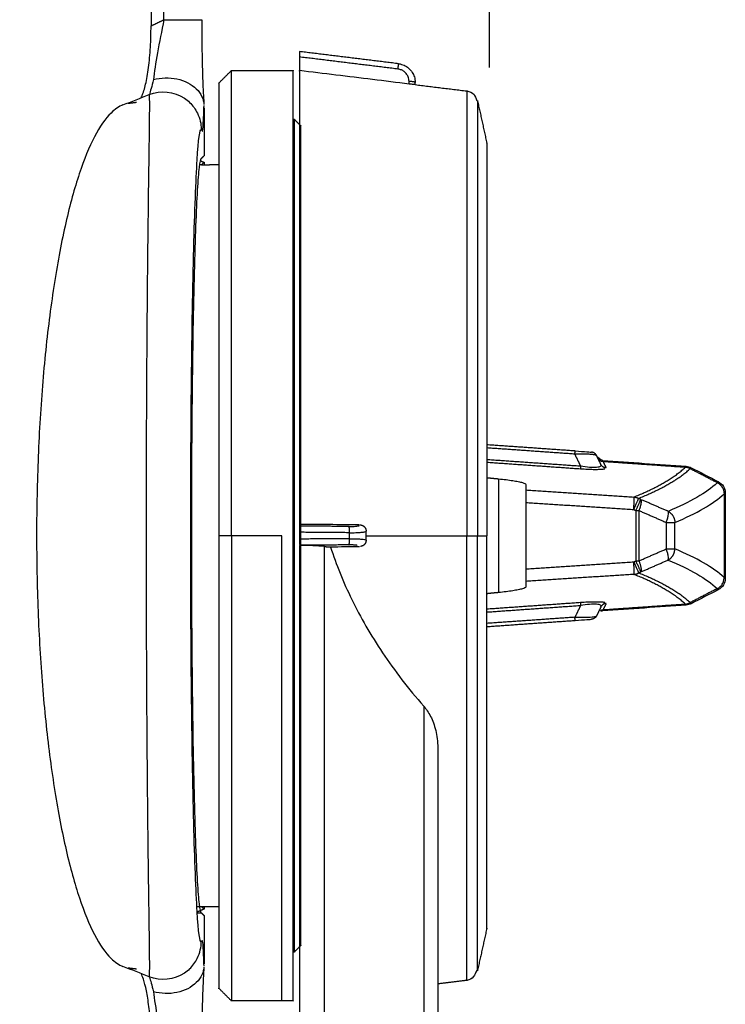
# Model space of a CAD drawing. Header units: millimetres. Extents: x 4946 to 6276, y -4769 to -3439.
# Tile 194 of 195: x 6064 to 6120, y -3663 to -3585. Entities that reach past the tile are written whole.
import ezdxf

# ---------------------------------------------------------------- set-up
doc = ezdxf.new("R2010")
doc.units = ezdxf.units.MM
doc.layers.add('ROXX_NEOmini_FIXTURE', color=7, linetype='Continuous', true_color=0x000000)
doc.dimstyles.get("Standard").update_dxf_attribs({"dimscale": 10, "dimtxt": 2.5, "dimasz": 3, "dimexe": 1, "dimexo": 0.5, "dimgap": 0.8, "dimtad": 1, "dimtoh": 1, "dimdec": 1, "dimzin": 1, "dimdsep": 46, "dimtxsty": 'Standard', "dimblk": 'OPEN90', "dimcen": 2.5, "dimadec": 1, "dimazin": 1, "dimtfac": 1, "dimtdec": 4, "dimtix": 1, "dimtofl": 0, "dimtmove": 1, "dimatfit": 3, "dimldrblk": 'OPEN90', "dimfxl": 1, "dimtolj": 1, "dimtzin": 1, "dimarcsym": 0})

# ---------------------------------------------------------------- blocks, each defined once
blk = doc.blocks.new('*D12')
at = {"layer": 'Defpoints', "color": 0}
for p in [(6100.942, -3512.809), (5770.942, -3594.55), (6100.942, -3594.55)]:
    blk.add_point(p, dxfattribs=at)
at = {"layer": 'ROXX_NEOmini_FIXTURE', "color": 0, "lineweight": -2}
for p, q in [((5770.942, -3588.549), (5770.942, -3509.809)), ((6100.942, -3588.549), (6100.942, -3509.809)), ((5776.943, -3512.809), (6094.941, -3512.809))]:
    blk.add_line(p, q, dxfattribs=at)
at = {"layer": 'ROXX_NEOmini_FIXTURE', "color": 0}
for points in [[(5776.943, -3511.809), (5776.943, -3513.809), (5770.942, -3512.809)], [(6094.941, -3513.809), (6094.941, -3511.809), (6100.942, -3512.809)]]:
    blk.add_solid(points, dxfattribs=at)
at = {"layer": 'ROXX_NEOmini_FIXTURE', "color": 0, "insert": (5935.942, -3505.908), "char_height": 9.0015, "attachment_point": 5}
blk.add_mtext('\\A1;330.0', dxfattribs=at)

msp = doc.modelspace()

# ---------------------------------------------------------------- linework, layer by layer
at = {"layer": 'ROXX_NEOmini_FIXTURE', "color": 18, "lineweight": -3, "true_color": 0x000000}
for points, degree in [([(6075.068, -3584.742), (6075.068, -3573.66), (6075.068, -3562.577)], 2), ([(6074.038, -3572.277), (6074.038, -3578.759), (6074.038, -3585.241)], 2), ([(6075.068, -3584.742), (6074.688, -3586.534), (6074.363, -3588.354), (6074.229, -3589.51)], 3), ([(6093.673, -3588.668), (6089.756, -3588.187), (6085.838, -3587.706)], 2), ([(6080.438, -3588.777), (6082.438, -3588.777), (6084.438, -3588.777)], 2), ([(6094.552, -3589.857), (6093.583, -3589.739), (6091.647, -3589.501), (6088.743, -3589.145), (6086.807, -3588.908), (6085.838, -3588.789)], 3), ([(6074.229, -3589.51), (6074.095, -3590.051), (6073.985, -3590.461), (6073.911, -3590.689)], 3), ([(6094.552, -3589.857), (6094.552, -3589.759), (6094.552, -3589.66)], 2), ([(6095.002, -3589.907), (6094.977, -3589.905), (6094.904, -3589.897), (6094.749, -3589.881), (6094.618, -3589.866), (6094.552, -3589.857)], 3), ([(6071.803, -3591.519), (6072.502, -3591.249), (6073.201, -3590.975), (6073.889, -3590.699)], 3), ([(6072.874, -3591.333), (6072.552, -3591.372), (6072.231, -3591.411)], 2), ([(6085.938, -3593.177), (6085.688, -3592.927), (6085.438, -3592.677)], 2), ([(6078.029, -3658.065), (6077.919, -3658.17), (6077.698, -3656.457), (6077.42, -3649.183), (6077.235, -3638.413), (6077.171, -3625.778), (6077.235, -3613.143), (6077.42, -3602.372), (6077.698, -3595.097), (6077.919, -3593.385), (6078.029, -3593.49)], 3), ([(6078.029, -3593.49), (6078.055, -3593.515), (6078.081, -3593.548), (6078.108, -3593.592)], 3), ([(6078.106, -3593.487), (6078.107, -3593.522), (6078.108, -3593.558), (6078.108, -3593.592)], 3), ([(6078.108, -3593.592), (6078.111, -3593.599), (6078.115, -3593.601), (6078.119, -3593.599)], 3), ([(6078.058, -3596.277), (6077.986, -3596.277), (6077.915, -3596.277)], 2), ([(6078.251, -3596.084), (6078.155, -3596.18), (6078.058, -3596.277)], 2), ([(6107.737, -3619.29), (6104.249, -3619.046), (6100.76, -3618.802)], 2), ([(6100.748, -3619.709), (6104.473, -3619.971), (6108.197, -3620.233)], 2), ([(6109.465, -3619.411), (6109.457, -3619.395), (6109.399, -3619.366), (6109.238, -3619.334), (6108.962, -3619.306), (6108.593, -3619.29), (6108.203, -3619.284), (6107.896, -3619.287), (6107.737, -3619.29)], 3), ([(6108.197, -3620.233), (6107.967, -3619.761), (6107.737, -3619.29)], 2), ([(6109.929, -3619.793), (6109.929, -3619.793), (6109.946, -3619.825), (6109.978, -3619.891)], 3), ([(6109.978, -3619.891), (6110.101, -3620.142), (6110.224, -3620.393)], 2), ([(6116.512, -3620.345), (6113.245, -3620.118), (6109.978, -3619.891)], 2), ([(6108.179, -3620.48), (6104.471, -3620.219), (6100.763, -3619.958)], 2), ([(6110.113, -3620.478), (6110.085, -3620.485), (6110.019, -3620.497), (6109.898, -3620.511), (6109.754, -3620.521), (6109.59, -3620.527), (6109.408, -3620.529), (6109.204, -3620.528), (6108.979, -3620.522), (6108.731, -3620.512), (6108.465, -3620.498), (6108.276, -3620.486), (6108.179, -3620.48)], 3), ([(6108.197, -3620.233), (6108.438, -3620.27), (6108.923, -3620.329), (6109.516, -3620.335), (6109.816, -3620.254), (6109.833, -3620.165), (6109.809, -3620.116)], 3), ([(6116.896, -3620.45), (6116.935, -3620.414), (6116.961, -3620.389), (6116.974, -3620.377)], 3), ([(6100.735, -3621.162), (6101.199, -3621.208), (6101.663, -3621.254)], 2), ([(6101.663, -3621.254), (6101.874, -3621.275), (6102.272, -3621.319), (6102.809, -3621.394), (6103.252, -3621.472), (6103.585, -3621.551), (6103.791, -3621.628), (6103.838, -3621.674), (6103.838, -3621.696)], 3), ([(6101.663, -3621.254), (6101.663, -3625.777), (6101.663, -3630.3)], 2), ([(6119.144, -3621.498), (6119.129, -3621.51), (6119.101, -3621.533), (6119.058, -3621.568)], 3), ([(6103.838, -3621.696), (6103.838, -3621.919), (6103.838, -3622.143)], 2), ([(6103.838, -3622.143), (6108.136, -3622.422), (6112.434, -3622.702)], 2), ([(6103.838, -3622.153), (6103.838, -3622.184), (6103.838, -3622.215)], 2), ([(6103.838, -3622.215), (6103.838, -3622.252), (6103.838, -3622.354), (6103.838, -3622.573), (6103.838, -3622.843), (6103.838, -3623.035), (6103.838, -3623.137)], 3), ([(6119.052, -3621.573), (6118.192, -3622.365), (6116.888, -3623.123), (6115.144, -3623.841)], 3), ([(6119.058, -3621.568), (6119.139, -3621.61), (6119.289, -3621.716), (6119.464, -3621.928), (6119.575, -3622.18), (6119.601, -3622.361), (6119.602, -3622.452)], 3), ([(6112.967, -3622.891), (6112.884, -3622.851), (6112.801, -3622.811)], 2), ([(6115.144, -3623.841), (6114.084, -3623.379), (6113.024, -3622.916)], 2), ([(6115.685, -3624.725), (6117.431, -3624.006), (6118.737, -3623.25), (6119.597, -3622.457)], 3), ([(6119.597, -3622.457), (6119.597, -3625.777), (6119.597, -3629.098)], 2), ([(6119.695, -3622.378), (6119.695, -3622.378), (6119.664, -3622.403), (6119.602, -3622.452)], 3), ([(6103.838, -3623.137), (6108.128, -3623.415), (6112.417, -3623.694)], 2), ([(6103.838, -3623.137), (6103.838, -3625.777), (6103.838, -3628.418)], 2), ([(6112.417, -3623.694), (6112.499, -3623.734), (6112.582, -3623.775)], 2), ([(6112.582, -3623.775), (6112.582, -3625.777), (6112.582, -3627.78)], 2), ([(6112.826, -3623.775), (6112.826, -3625.777), (6112.826, -3627.78)], 2), ([(6112.826, -3623.775), (6113.914, -3624.25), (6115.002, -3624.725)], 2), ([(6115.002, -3624.725), (6115.041, -3624.627), (6115.109, -3624.431), (6115.171, -3624.164), (6115.185, -3623.956), (6115.163, -3623.869), (6115.144, -3623.841)], 3), ([(6085.838, -3624.851), (6087.418, -3624.864), (6088.998, -3624.877), (6090.578, -3624.89)], 3), ([(6085.838, -3624.851), (6085.838, -3624.932), (6085.838, -3625.013)], 2), ([(6089.773, -3625.045), (6087.806, -3625.029), (6085.838, -3625.013)], 2), ([(6085.838, -3625.013), (6085.838, -3625.035), (6085.838, -3625.163), (6085.838, -3625.363), (6085.838, -3625.507)], 3), ([(6115.002, -3624.725), (6115.002, -3625.777), (6115.002, -3626.83)], 2), ([(6115.685, -3626.83), (6115.685, -3625.777), (6115.685, -3624.725)], 2), ([(6080.438, -3625.777), (6079.938, -3625.777), (6079.438, -3625.777)], 2), ([(6084.438, -3625.777), (6082.438, -3625.777), (6080.438, -3625.777)], 2), ([(6089.821, -3625.54), (6087.83, -3625.523), (6085.838, -3625.507)], 2), ([(6085.838, -3625.507), (6085.838, -3625.777), (6085.838, -3626.047)], 2), ([(6089.821, -3626.015), (6087.83, -3626.031), (6085.838, -3626.047)], 2), ([(6085.838, -3626.047), (6085.838, -3626.108), (6085.838, -3626.221), (6085.838, -3626.379), (6085.838, -3626.455), (6085.838, -3626.484)], 3), ([(6089.821, -3625.54), (6089.992, -3625.541), (6090.333, -3625.537), (6090.784, -3625.51), (6091.071, -3625.468), (6091.138, -3625.433), (6091.138, -3625.415)], 3), ([(6089.821, -3626.015), (6089.821, -3625.777), (6089.821, -3625.54)], 2), ([(6089.821, -3626.015), (6089.981, -3626.014), (6090.283, -3626.018), (6090.608, -3626.033), (6090.937, -3626.065), (6091.036, -3626.085), (6091.074, -3626.098)], 3), ([(6091.138, -3626.14), (6091.138, -3625.777), (6091.138, -3625.415)], 2), ([(6091.138, -3625.777), (6095.138, -3625.777), (6099.137, -3625.777)], 2), ([(6099.991, -3625.777), (6100.363, -3625.777), (6100.735, -3625.777)], 2), ([(6089.773, -3626.509), (6087.806, -3626.527), (6085.838, -3626.544)], 2), ([(6087.842, -3626.639), (6087.256, -3626.582), (6086.588, -3626.556), (6085.838, -3626.56)], 3), ([(6085.838, -3626.56), (6085.838, -3704.094), (6085.838, -3781.627)], 2), ([(6087.842, -3781.627), (6087.842, -3704.133), (6087.842, -3626.639)], 2), ([(6087.842, -3626.639), (6088.078, -3626.66), (6088.313, -3626.682)], 2), ([(6090.611, -3626.665), (6089.845, -3626.672), (6089.079, -3626.676), (6088.313, -3626.682)], 3), ([(6088.313, -3626.682), (6088.758, -3628.06), (6089.875, -3630.848), (6092.317, -3635.099), (6094.493, -3637.94), (6095.73, -3639.343)], 3), ([(6112.826, -3627.78), (6113.914, -3627.305), (6115.002, -3626.83)], 2), ([(6115.143, -3627.714), (6115.162, -3627.685), (6115.185, -3627.599), (6115.171, -3627.39), (6115.109, -3627.124), (6115.041, -3626.928), (6115.002, -3626.83)], 3), ([(6119.597, -3629.098), (6118.737, -3628.305), (6117.431, -3627.548), (6115.685, -3626.83)], 3), ([(6112.967, -3628.664), (6114.055, -3628.189), (6115.143, -3627.714)], 2), ([(6115.143, -3627.714), (6116.887, -3628.432), (6118.192, -3629.189), (6119.052, -3629.982)], 3), ([(6103.838, -3628.418), (6108.128, -3628.139), (6112.417, -3627.86)], 2), ([(6103.838, -3628.418), (6103.838, -3628.519), (6103.838, -3628.712), (6103.838, -3628.981), (6103.838, -3629.2), (6103.838, -3629.303), (6103.838, -3629.34)], 3), ([(6112.417, -3627.86), (6112.499, -3627.82), (6112.582, -3627.78)], 2), ([(6112.434, -3628.853), (6108.136, -3629.132), (6103.838, -3629.412)], 2), ([(6112.802, -3628.744), (6112.884, -3628.704), (6112.967, -3628.664)], 2), ([(6119.058, -3629.987), (6119.139, -3629.945), (6119.289, -3629.839), (6119.464, -3629.626), (6119.575, -3629.375), (6119.601, -3629.193), (6119.602, -3629.102)], 3), ([(6103.838, -3629.859), (6103.838, -3629.881), (6103.791, -3629.927), (6103.585, -3630.003), (6103.252, -3630.082), (6102.809, -3630.161), (6102.272, -3630.235), (6101.874, -3630.28), (6101.663, -3630.3)], 3), ([(6103.838, -3629.348), (6103.838, -3629.38), (6103.838, -3629.412)], 2), ([(6103.838, -3629.412), (6103.838, -3629.636), (6103.838, -3629.859)], 2), ([(6119.056, -3629.985), (6117.975, -3630.544), (6116.894, -3631.102)], 2), ([(6119.058, -3629.987), (6119.101, -3630.021), (6119.129, -3630.045), (6119.144, -3630.056)], 3), ([(6101.663, -3630.3), (6101.205, -3630.346), (6100.748, -3630.391)], 2), ([(6100.763, -3631.596), (6104.471, -3631.336), (6108.179, -3631.075)], 2), ([(6100.777, -3631.844), (6104.487, -3631.583), (6108.197, -3631.322)], 2), ([(6108.197, -3631.322), (6107.967, -3631.793), (6107.737, -3632.265)], 2), ([(6108.179, -3631.075), (6108.277, -3631.068), (6108.466, -3631.056), (6108.733, -3631.042), (6108.98, -3631.033), (6109.206, -3631.027), (6109.409, -3631.026), (6109.591, -3631.028), (6109.755, -3631.034), (6109.898, -3631.044), (6110.02, -3631.057), (6110.085, -3631.07), (6110.113, -3631.076)], 3), ([(6109.809, -3631.438), (6109.833, -3631.389), (6109.816, -3631.3), (6109.516, -3631.219), (6108.923, -3631.226), (6108.438, -3631.285), (6108.197, -3631.322)], 3), ([(6109.978, -3631.664), (6109.946, -3631.729), (6109.929, -3631.762), (6109.929, -3631.762)], 3), ([(6110.224, -3631.161), (6110.101, -3631.413), (6109.978, -3631.664)], 2), ([(6109.978, -3631.664), (6113.245, -3631.437), (6116.512, -3631.209)], 2), ([(6116.974, -3631.178), (6116.961, -3631.165), (6116.935, -3631.141), (6116.896, -3631.104)], 3), ([(6107.737, -3632.265), (6104.236, -3632.509), (6100.735, -3632.754)], 2), ([(6107.737, -3632.265), (6107.904, -3632.268), (6108.222, -3632.271), (6108.612, -3632.265), (6108.981, -3632.247), (6109.244, -3632.219), (6109.353, -3632.197), (6109.393, -3632.185)], 3), ([(6095.73, -3639.343), (6095.822, -3639.448), (6096.006, -3639.686), (6096.269, -3640.131), (6096.498, -3640.655), (6096.683, -3641.254), (6096.807, -3641.916), (6096.838, -3642.394), (6096.838, -3642.641)], 3), ([(6095.73, -3639.343), (6095.73, -3710.485), (6095.73, -3781.627)], 2), ([(6096.838, -3642.641), (6096.838, -3712.134), (6096.838, -3781.627)], 2), ([(6077.684, -3655.277), (6077.871, -3655.277), (6078.058, -3655.277)], 2), ([(6078.058, -3655.277), (6078.155, -3655.374), (6078.251, -3655.471)], 2), ([(6078.108, -3657.962), (6078.081, -3658.007), (6078.055, -3658.04), (6078.029, -3658.065)], 3), ([(6078.106, -3658.068), (6078.107, -3658.032), (6078.108, -3657.997), (6078.108, -3657.962)], 3), ([(6078.25, -3659.986), (6078.235, -3659.49), (6078.204, -3658.679), (6078.161, -3658.075), (6078.126, -3657.947), (6078.108, -3657.962)], 3), ([(6073.89, -3660.857), (6073.201, -3660.581), (6072.502, -3660.306), (6071.802, -3660.036)], 3), ([(6072.231, -3660.144), (6072.552, -3660.183), (6072.874, -3660.221)], 2), ([(6073.917, -3660.885), (6073.991, -3661.116), (6074.099, -3661.518), (6074.229, -3662.045)], 3), ([(6074.229, -3662.045), (6074.363, -3663.2), (6074.689, -3665.021), (6075.068, -3666.813)], 3)]:
    msp.add_open_spline(points, degree=degree, dxfattribs=at)
for points, knots in [([(6073.256, -3590.94), (6073.279, -3590.895), (6073.352, -3590.737), (6073.472, -3590.405), (6073.61, -3589.888), (6073.734, -3589.269), (6073.842, -3588.557), (6073.929, -3587.776), (6073.992, -3586.943), (6074.03, -3586.088), (6074.038, -3585.524), (6074.038, -3585.241)], [-6.96083, -6.96083, -6.96083, -6.96083, -6.578723, -5.756383, -4.934042, -4.111702, -3.289362, -2.467021, -1.644681, -0.82234, 0, 0, 0, 0]), ([(6074.229, -3589.51), (6074.521, -3589.428), (6075.164, -3589.328), (6076.114, -3589.415), (6076.982, -3589.719), (6077.677, -3590.215), (6078.114, -3590.823), (6078.23, -3591.276), (6078.246, -3591.484)], [-5.767136, -5.767136, -5.767136, -5.767136, -4.805946, -3.844757, -2.883568, -1.922379, -0.961189, -0.115022, -0.115022, -0.115022, -0.115022]), ([(6094.552, -3589.66), (6094.552, -3589.594), (6094.539, -3589.469), (6094.488, -3589.297), (6094.417, -3589.152), (6094.335, -3589.034), (6094.247, -3588.938), (6094.154, -3588.859), (6094.055, -3588.793), (6093.944, -3588.737), (6093.816, -3588.692), (6093.723, -3588.674), (6093.673, -3588.668)], [0, 0, 0, 0, 0.199725, 0.380209, 0.542039, 0.685913, 0.814715, 0.934727, 1.052521, 1.1747, 1.307976, 1.459358, 1.459358, 1.459358, 1.459358]), ([(6073.889, -3660.859), (6073.905, -3660.869), (6073.931, -3660.718), (6073.934, -3659.368), (6073.9, -3656.823), (6073.85, -3653.435), (6073.795, -3649.015), (6073.744, -3643.872), (6073.704, -3638.127), (6073.679, -3632.032), (6073.669, -3625.748), (6073.679, -3619.443), (6073.705, -3613.234), (6073.746, -3607.426), (6073.799, -3602.225), (6073.85, -3598.17), (6073.896, -3594.98), (6073.933, -3592.216), (6073.934, -3590.894), (6073.906, -3590.69), (6073.888, -3590.698)], [-109.405513, -109.405513, -109.405513, -109.405513, -104.66258, -98.505957, -92.349335, -86.192713, -80.03609, -73.879468, -67.722846, -61.566223, -55.409601, -49.252979, -43.096356, -36.939734, -30.783112, -24.626489, -18.469867, -12.313245, -6.156622, -1.272798, -1.272798, -1.272798, -1.272798]), ([(6073.888, -3590.698), (6074.807, -3590.329), (6075.855, -3590.434), (6076.687, -3590.988), (6076.838, -3591.088), (6076.977, -3591.2), (6077.103, -3591.321)], [0.59613, 0.59613, 0.59613, 0.59613, 3.817532, 3.817532, 3.817532, 4.389658, 4.389658, 4.389658, 4.389658]), ([(6071.803, -3591.518), (6071.484, -3591.641), (6070.715, -3592.169), (6069.524, -3593.874), (6068.306, -3596.853), (6067.234, -3600.744), (6066.323, -3605.542), (6065.628, -3610.947), (6065.16, -3616.765), (6064.925, -3622.924), (6064.935, -3629.123), (6065.187, -3635.219), (6065.664, -3640.936), (6066.358, -3646.225), (6067.26, -3650.913), (6068.318, -3654.735), (6069.524, -3657.678), (6070.71, -3659.38), (6071.481, -3659.912), (6071.802, -3660.036)], [1.951586, 1.951586, 1.951586, 1.951586, 6.344317, 12.688634, 19.032952, 25.377269, 31.721586, 38.065903, 44.41022, 50.754537, 57.098855, 63.443172, 69.787489, 76.131806, 82.476123, 88.82044, 95.164758, 101.509075, 105.910209, 105.910209, 105.910209, 105.910209]), ([(6077.102, -3591.323), (6077.362, -3591.574), (6077.875, -3592.284), (6078.023, -3593.048), (6078.029, -3593.449)], [-2.555623, -2.555623, -2.555623, -2.555623, -1.518268, -0.050232, -0.050232, -0.050232, -0.050232]), ([(6078.146, -3593.511), (6078.15, -3593.486), (6078.17, -3593.333), (6078.207, -3592.816), (6078.236, -3592.043), (6078.25, -3591.569)], [1.50153, 1.50153, 1.50153, 1.50153, 1.997559, 3.995118, 5.992678, 5.992678, 5.992678, 5.992678]), ([(6089.773, -3625.045), (6089.87, -3625.046), (6090.057, -3625.043), (6090.301, -3625.027), (6090.492, -3625.001), (6090.575, -3624.977), (6090.604, -3624.965)], [0, 0, 0, 0, 0.295323, 0.581819, 0.862442, 1.152405, 1.152405, 1.152405, 1.152405]), ([(6090.43, -3626.546), (6090.403, -3626.542), (6090.347, -3626.535), (6090.254, -3626.525), (6090.155, -3626.518), (6090.044, -3626.513), (6089.916, -3626.509), (6089.823, -3626.509), (6089.773, -3626.509)], [0.6859125, 0.6859125, 0.6859125, 0.6859125, 0.8147146, 0.9347266, 1.0525205, 1.1747, 1.3079761, 1.4593576, 1.4593576, 1.4593576, 1.4593576]), ([(6077.102, -3660.232), (6077.358, -3659.985), (6077.882, -3659.266), (6078.029, -3658.481), (6078.029, -3658.065)], [-2.536512, -2.536512, -2.536512, -2.536512, -1.518252, 0, 0, 0, 0]), ([(6074.038, -3666.313), (6074.038, -3665.762), (6074.008, -3664.704), (6073.876, -3663.175), (6073.674, -3661.914), (6073.472, -3661.114), (6073.312, -3660.728), (6073.249, -3660.605)], [-9.092548, -9.092548, -9.092548, -9.092548, -7.577123, -6.061698, -4.546274, -3.030849, -2.049349, -2.049349, -2.049349, -2.049349]), ([(6077.103, -3660.234), (6076.977, -3660.354), (6076.838, -3660.466), (6076.687, -3660.567), (6075.856, -3661.12), (6074.808, -3661.226), (6073.89, -3660.857)], [1.695433, 1.695433, 1.695433, 1.695433, 2.267737, 2.267737, 2.267737, 5.487481, 5.487481, 5.487481, 5.487481]), ([(6078.246, -3660.071), (6078.23, -3660.279), (6078.114, -3660.731), (6077.677, -3661.34), (6076.982, -3661.835), (6076.114, -3662.14), (6075.164, -3662.226), (6074.521, -3662.127), (6074.229, -3662.045)], [-5.652278, -5.652278, -5.652278, -5.652278, -4.805896, -3.844717, -2.883538, -1.922359, -0.961179, 0, 0, 0, 0])]:
    msp.add_open_spline(points, degree=3, knots=knots, dxfattribs=at)
for points, weights in [([(6074.038, -3585.241), (6074.553, -3584.992), (6075.068, -3584.742)], [1, 0.999999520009, 1]), ([(6075.068, -3584.742), (6078.068, -3584.742), (6078.068, -3584.742)], [1, 0.707107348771, 1]), ([(6093.673, -3588.668), (6093.725, -3588.246), (6093.721, -3588.245)], [1, 0.758234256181, 1]), ([(6080.438, -3625.777), (6080.438, -3588.777), (6080.438, -3588.777)], [1, 0.707106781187, 1]), ([(6085.338, -3625.777), (6085.338, -3588.777), (6085.338, -3588.777)], [1, 0.707106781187, 1]), ([(6095.038, -3589.734), (6095.038, -3589.662), (6094.552, -3589.66)], [1, 0.71629720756, 1]), ([(6099.137, -3590.41), (6099.137, -3590.41), (6099.137, -3625.777)], [1, 0.707106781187, 1]), ([(6099.991, -3591.187), (6099.991, -3591.187), (6099.991, -3625.777)], [1, 0.707106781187, 1]), ([(6100.735, -3594.55), (6100.735, -3594.55), (6100.735, -3625.777)], [1, 0.707106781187, 1]), ([(6107.737, -3619.29), (6107.755, -3619.041), (6107.755, -3619.041)], [1, 0.866025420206, 1]), ([(6109.978, -3619.891), (6109.696, -3619.872), (6109.568, -3619.621)], [1, 0.867722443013, 0.995433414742]), ([(6108.197, -3620.233), (6108.181, -3620.454), (6108.179, -3620.48)], [1, 0.88980152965, 1]), ([(6110.224, -3620.393), (6109.935, -3620.375), (6109.809, -3620.116)], [1, 0.865398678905, 1]), ([(6112.434, -3622.702), (6115.185, -3621.584), (6116.512, -3620.345)], [1, 0.998555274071, 1]), ([(6112.801, -3622.811), (6115.56, -3621.693), (6116.889, -3620.452)], [1, 0.998548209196, 1]), ([(6112.417, -3623.694), (6112.475, -3622.794), (6112.434, -3622.702)], [1, 0.742553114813, 1]), ([(6112.417, -3623.694), (6112.776, -3622.952), (6112.801, -3622.811)], [1, 0.771272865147, 1]), ([(6112.434, -3622.702), (6112.628, -3622.719), (6112.801, -3622.811)], [1, 0.980887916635, 1]), ([(6112.582, -3623.775), (6112.896, -3623.126), (6112.959, -3622.921)], [1, 0.794232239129, 0.958657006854]), ([(6112.992, -3622.953), (6113.051, -3623.21), (6112.826, -3623.775)], [0.950746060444, 0.831658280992, 1]), ([(6112.582, -3623.775), (6112.707, -3623.775), (6112.826, -3623.775)], [1, 0.992275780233, 1]), ([(6115.198, -3623.872), (6115.676, -3624.163), (6115.685, -3624.725)], [0.983581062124, 0.863733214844, 1]), ([(6089.821, -3625.54), (6089.825, -3625.11), (6089.773, -3625.045)], [1, 0.758234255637, 1]), ([(6090.652, -3624.92), (6091.138, -3624.933), (6091.138, -3625.415)], [1, 0.716297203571, 1]), ([(6115.002, -3624.725), (6115.566, -3624.725), (6115.685, -3624.725)], [1, 0.860967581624, 1]), ([(6079.438, -3625.777), (6079.438, -3661.777), (6079.438, -3661.777)], [1, 0.707106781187, 1]), ([(6080.438, -3625.777), (6080.438, -3662.777), (6080.438, -3662.777)], [1, 0.707106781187, 1]), ([(6084.438, -3662.777), (6084.438, -3662.777), (6084.438, -3625.777)], [1, 0.707106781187, 1]), ([(6089.773, -3626.509), (6089.825, -3626.445), (6089.821, -3626.015)], [1, 0.758234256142, 1]), ([(6091.138, -3626.14), (6091.138, -3626.596), (6090.679, -3626.633)], [1, 0.727159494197, 0.979107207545]), ([(6099.137, -3625.777), (6099.838, -3625.777), (6099.991, -3625.777)], [1, 0.816478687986, 1]), ([(6099.137, -3626.665), (6099.137, -3626.221), (6099.137, -3625.777)], [1, 0.999921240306, 1]), ([(6099.991, -3626.646), (6099.991, -3626.211), (6099.991, -3625.777)], [1, 0.999921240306, 1]), ([(6100.735, -3626.312), (6100.735, -3626.045), (6100.735, -3625.777)], [1, 0.999963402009, 1]), ([(6099.137, -3661.145), (6099.137, -3661.145), (6099.137, -3626.665)], [1, 0.715925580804, 1]), ([(6099.991, -3660.368), (6099.991, -3660.368), (6099.991, -3626.646)], [1, 0.715925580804, 1]), ([(6100.735, -3657.004), (6100.735, -3657.004), (6100.735, -3626.312)], [1, 0.713130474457, 1]), ([(6115.002, -3626.83), (6115.566, -3626.83), (6115.685, -3626.83)], [1, 0.860960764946, 1]), ([(6115.143, -3627.714), (6115.675, -3627.434), (6115.685, -3626.83)], [1, 0.854949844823, 1]), ([(6112.434, -3628.853), (6112.475, -3628.76), (6112.417, -3627.86)], [1, 0.742555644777, 1]), ([(6112.417, -3627.86), (6112.776, -3628.603), (6112.802, -3628.744)], [1, 0.771296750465, 1]), ([(6112.967, -3628.664), (6112.941, -3628.523), (6112.582, -3627.78)], [1, 0.771247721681, 1]), ([(6112.582, -3627.78), (6112.707, -3627.78), (6112.826, -3627.78)], [1, 0.992277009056, 1]), ([(6112.826, -3627.78), (6113.099, -3628.466), (6112.967, -3628.664)], [1, 0.802808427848, 1]), ([(6112.434, -3628.853), (6112.628, -3628.835), (6112.802, -3628.744)], [1, 0.980847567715, 1]), ([(6116.512, -3631.209), (6115.185, -3629.971), (6112.434, -3628.853)], [1, 0.998555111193, 1]), ([(6116.892, -3631.101), (6115.56, -3629.862), (6112.802, -3628.744)], [1, 0.998556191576, 1]), ([(6108.179, -3631.075), (6108.181, -3631.101), (6108.197, -3631.322)], [1, 0.88980152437, 1]), ([(6109.784, -3631.717), (6109.876, -3631.671), (6109.978, -3631.664)], [0.935940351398, 0.947467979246, 1]), ([(6110.224, -3631.161), (6109.978, -3631.177), (6109.842, -3631.381)], [1, 0.882869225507, 0.969594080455]), ([(6107.755, -3632.514), (6107.755, -3632.514), (6107.737, -3632.265)], [1, 0.866025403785, 1])]:
    msp.add_rational_spline(points, weights, degree=2, dxfattribs=at)
at = {"layer": 'ROXX_NEOmini_FIXTURE', "color": 18, "true_color": 0x000000}
for points, knots in [([(6078.068, -3584.742), (6078.068, -3585.368), (6078.071, -3585.995), (6078.079, -3586.609), (6078.086, -3587.187), (6078.096, -3587.753), (6078.109, -3588.296), (6078.121, -3588.815), (6078.137, -3589.314), (6078.155, -3589.778), (6078.173, -3590.229), (6078.193, -3590.649), (6078.216, -3591.021), (6078.225, -3591.185), (6078.236, -3591.34), (6078.246, -3591.484)], [0.35729, 0.35729, 0.35729, 0.35729, 2.239799, 2.239799, 2.239799, 4.010635, 4.010635, 4.010635, 5.704598, 5.704598, 5.704598, 7.349717, 7.349717, 7.349717, 8.071704, 8.071704, 8.071704, 8.071704]), ([(6078.068, -3584.742), (6078.068, -3585.368), (6078.071, -3585.995), (6078.079, -3586.609), (6078.086, -3587.187), (6078.096, -3587.753), (6078.109, -3588.296), (6078.121, -3588.815), (6078.137, -3589.314), (6078.155, -3589.778), (6078.173, -3590.229), (6078.193, -3590.649), (6078.216, -3591.021), (6078.225, -3591.185), (6078.236, -3591.34), (6078.246, -3591.484)], [0.35729, 0.35729, 0.35729, 0.35729, 2.239799, 2.239799, 2.239799, 4.010635, 4.010635, 4.010635, 5.704598, 5.704598, 5.704598, 7.349717, 7.349717, 7.349717, 8.071704, 8.071704, 8.071704, 8.071704]), ([(6099.137, -3590.41), (6099.357, -3590.437), (6099.563, -3590.537), (6099.764, -3590.737), (6099.875, -3591.009), (6099.948, -3591.203)], [0.186768, 0.186768, 0.186768, 0.186768, 1.207975, 1.207975, 1.477347, 1.477347, 1.477347, 1.477347]), ([(6099.137, -3590.41), (6099.357, -3590.437), (6099.563, -3590.537), (6099.764, -3590.737), (6099.875, -3591.009), (6099.948, -3591.203)], [0.186768, 0.186768, 0.186768, 0.186768, 1.207975, 1.207975, 1.477347, 1.477347, 1.477347, 1.477347]), ([(6119.155, -3621.49), (6119.317, -3621.574), (6119.454, -3621.701), (6119.55, -3621.858), (6119.646, -3622.015), (6119.696, -3622.196), (6119.696, -3622.378)], [0.100157, 0.100157, 0.100157, 0.100157, 0.657049, 0.657049, 0.657049, 1.214091, 1.214091, 1.214091, 1.214091]), ([(6119.155, -3621.49), (6119.317, -3621.574), (6119.454, -3621.701), (6119.55, -3621.858), (6119.646, -3622.015), (6119.696, -3622.196), (6119.696, -3622.378)], [0.100157, 0.100157, 0.100157, 0.100157, 0.657049, 0.657049, 0.657049, 1.214091, 1.214091, 1.214091, 1.214091]), ([(6078.246, -3660.071), (6078.226, -3660.352), (6078.206, -3660.674), (6078.189, -3661.024), (6078.165, -3661.493), (6078.145, -3662.016), (6078.128, -3662.57), (6078.109, -3663.183), (6078.095, -3663.836), (6078.085, -3664.509), (6078.073, -3665.26), (6078.068, -3666.037), (6078.068, -3666.813)], [0.420909, 0.420909, 0.420909, 0.420909, 1.830665, 1.830665, 1.830665, 3.720663, 3.720663, 3.720663, 5.807071, 5.807071, 5.807071, 8.140833, 8.140833, 8.140833, 8.140833]), ([(6078.246, -3660.071), (6078.226, -3660.352), (6078.206, -3660.674), (6078.189, -3661.024), (6078.165, -3661.493), (6078.145, -3662.016), (6078.128, -3662.57), (6078.109, -3663.183), (6078.095, -3663.836), (6078.085, -3664.509), (6078.073, -3665.26), (6078.068, -3666.037), (6078.068, -3666.813)], [0.420909, 0.420909, 0.420909, 0.420909, 1.830665, 1.830665, 1.830665, 3.720663, 3.720663, 3.720663, 5.807071, 5.807071, 5.807071, 8.140833, 8.140833, 8.140833, 8.140833]), ([(6099.934, -3660.343), (6099.859, -3660.519), (6099.763, -3660.727), (6099.557, -3661.014), (6099.356, -3661.117), (6099.137, -3661.144)], [0.191703, 0.191703, 0.191703, 0.191703, 0.654244, 0.654244, 1.421986, 1.421986, 1.421986, 1.421986]), ([(6099.934, -3660.343), (6099.859, -3660.519), (6099.763, -3660.727), (6099.557, -3661.014), (6099.356, -3661.117), (6099.137, -3661.144)], [0.191703, 0.191703, 0.191703, 0.191703, 0.654244, 0.654244, 1.421986, 1.421986, 1.421986, 1.421986])]:
    msp.add_open_spline(points, degree=3, knots=knots, dxfattribs=at)
for points, degree in [([(6093.721, -3588.245), (6089.78, -3587.761), (6085.838, -3587.277)], 2), ([(6093.721, -3588.245), (6089.78, -3587.761), (6085.838, -3587.277)], 2), ([(6085.838, -3587.277), (6085.838, -3587.277), (6085.838, -3587.379), (6085.838, -3587.563), (6085.838, -3587.706)], 3), ([(6085.838, -3587.277), (6085.838, -3587.277), (6085.838, -3587.379), (6085.838, -3587.563), (6085.838, -3587.706)], 3), ([(6085.838, -3587.706), (6085.838, -3588.247), (6085.838, -3588.789)], 2), ([(6085.838, -3587.706), (6085.838, -3588.247), (6085.838, -3588.789)], 2), ([(6093.721, -3588.245), (6093.881, -3588.265), (6094.183, -3588.36), (6094.508, -3588.56), (6094.837, -3588.939), (6094.985, -3589.28), (6095.038, -3589.58), (6095.038, -3589.734)], 3), ([(6093.721, -3588.245), (6093.881, -3588.265), (6094.183, -3588.36), (6094.508, -3588.56), (6094.837, -3588.939), (6094.985, -3589.28), (6095.038, -3589.58), (6095.038, -3589.734)], 3), ([(6079.438, -3589.777), (6079.938, -3589.277), (6080.438, -3588.777)], 2), ([(6079.438, -3589.777), (6079.938, -3589.277), (6080.438, -3588.777)], 2), ([(6084.438, -3588.777), (6084.888, -3588.777), (6085.338, -3588.777)], 2), ([(6084.438, -3588.777), (6084.888, -3588.777), (6085.338, -3588.777)], 2), ([(6095.038, -3589.909), (6095.038, -3589.821), (6095.038, -3589.734)], 2), ([(6095.038, -3589.909), (6095.038, -3589.821), (6095.038, -3589.734)], 2), ([(6095.038, -3589.907), (6097.088, -3590.159), (6099.137, -3590.41)], 2), ([(6095.038, -3589.907), (6097.088, -3590.159), (6099.137, -3590.41)], 2), ([(6078.251, -3591.74), (6078.251, -3593.657), (6078.251, -3595.573)], 2), ([(6078.251, -3591.74), (6078.251, -3593.657), (6078.251, -3595.573)], 2), ([(6099.991, -3591.187), (6100.363, -3592.869), (6100.735, -3594.55)], 2), ([(6099.991, -3591.187), (6100.363, -3592.869), (6100.735, -3594.55)], 2), ([(6085.438, -3592.677), (6085.397, -3592.677), (6085.356, -3592.677)], 2), ([(6085.438, -3592.677), (6085.397, -3592.677), (6085.356, -3592.677)], 2), ([(6078.037, -3595.787), (6078.144, -3595.68), (6078.251, -3595.573)], 2), ([(6078.037, -3595.787), (6078.144, -3595.68), (6078.251, -3595.573)], 2), ([(6078.037, -3655.767), (6077.986, -3655.716), (6077.887, -3655.246), (6077.741, -3653.442), (6077.608, -3650.602), (6077.493, -3646.885), (6077.396, -3642.319), (6077.325, -3637.149), (6077.282, -3631.561), (6077.267, -3625.771), (6077.282, -3619.99), (6077.325, -3614.423), (6077.396, -3609.277), (6077.491, -3604.72), (6077.606, -3600.992), (6077.74, -3598.134), (6077.886, -3596.314), (6077.986, -3595.839), (6078.037, -3595.787)], 3), ([(6078.037, -3655.767), (6077.986, -3655.716), (6077.887, -3655.246), (6077.741, -3653.442), (6077.608, -3650.602), (6077.493, -3646.885), (6077.396, -3642.319), (6077.325, -3637.149), (6077.282, -3631.561), (6077.267, -3625.771), (6077.282, -3619.99), (6077.325, -3614.423), (6077.396, -3609.277), (6077.491, -3604.72), (6077.606, -3600.992), (6077.74, -3598.134), (6077.886, -3596.314), (6077.986, -3595.839), (6078.037, -3595.787)], 3), ([(6077.971, -3595.96), (6078.111, -3596.022), (6078.251, -3596.084)], 2), ([(6077.971, -3595.96), (6078.111, -3596.022), (6078.251, -3596.084)], 2), ([(6078.058, -3596.277), (6078.374, -3596.277), (6078.691, -3596.277)], 2), ([(6078.058, -3596.277), (6078.374, -3596.277), (6078.691, -3596.277)], 2), ([(6078.251, -3596.084), (6078.251, -3596.18), (6078.251, -3596.277)], 2), ([(6078.251, -3596.084), (6078.251, -3596.18), (6078.251, -3596.277)], 2), ([(6079.438, -3596.277), (6079.065, -3596.277), (6078.691, -3596.277)], 2), ([(6079.438, -3596.277), (6079.065, -3596.277), (6078.691, -3596.277)], 2), ([(6107.755, -3619.041), (6104.25, -3618.796), (6100.745, -3618.55)], 2), ([(6107.755, -3619.041), (6104.25, -3618.796), (6100.745, -3618.55)], 2), ([(6107.755, -3619.041), (6108.101, -3619.065), (6108.801, -3619.114), (6109.05, -3619.131), (6109.05, -3619.131)], 3), ([(6107.755, -3619.041), (6108.101, -3619.065), (6108.801, -3619.114), (6109.05, -3619.131), (6109.05, -3619.131)], 3), ([(6109.809, -3620.116), (6109.637, -3619.764), (6109.465, -3619.411)], 2), ([(6109.809, -3620.116), (6109.637, -3619.764), (6109.465, -3619.411)], 2), ([(6109.515, -3619.513), (6109.515, -3619.513), (6109.769, -3619.713), (6109.936, -3619.774)], 3), ([(6109.515, -3619.513), (6109.515, -3619.513), (6109.769, -3619.713), (6109.936, -3619.774)], 3), ([(6109.929, -3619.792), (6112.151, -3619.948), (6114.373, -3620.103), (6116.594, -3620.259)], 3), ([(6109.929, -3619.792), (6112.151, -3619.948), (6114.373, -3620.103), (6116.594, -3620.259)], 3), ([(6116.894, -3620.452), (6116.777, -3620.391), (6116.645, -3620.354), (6116.514, -3620.343)], 3), ([(6116.894, -3620.452), (6116.777, -3620.391), (6116.645, -3620.354), (6116.514, -3620.343)], 3), ([(6116.594, -3620.259), (6116.73, -3620.268), (6116.863, -3620.305), (6116.984, -3620.368)], 3), ([(6116.594, -3620.259), (6116.73, -3620.268), (6116.863, -3620.305), (6116.984, -3620.368)], 3), ([(6119.058, -3621.568), (6117.977, -3621.009), (6116.896, -3620.45)], 2), ([(6119.058, -3621.568), (6117.977, -3621.009), (6116.896, -3620.45)], 2), ([(6116.983, -3620.368), (6117.707, -3620.742), (6118.431, -3621.116), (6119.155, -3621.49)], 3), ([(6116.983, -3620.368), (6117.707, -3620.742), (6118.431, -3621.116), (6119.155, -3621.49)], 3), ([(6119.696, -3622.378), (6119.696, -3625.777), (6119.696, -3629.176)], 2), ([(6119.696, -3622.378), (6119.696, -3625.777), (6119.696, -3629.176)], 2), ([(6119.696, -3629.176), (6119.696, -3629.55), (6119.487, -3629.894), (6119.155, -3630.065)], 3), ([(6119.696, -3629.176), (6119.696, -3629.55), (6119.487, -3629.894), (6119.155, -3630.065)], 3), ([(6119.155, -3630.065), (6118.431, -3630.439), (6117.707, -3630.813), (6116.983, -3631.187)], 3), ([(6119.155, -3630.065), (6118.431, -3630.439), (6117.707, -3630.813), (6116.983, -3631.187)], 3), ([(6109.809, -3631.438), (6109.637, -3631.791), (6109.465, -3632.144)], 2), ([(6109.809, -3631.438), (6109.637, -3631.791), (6109.465, -3632.144)], 2), ([(6116.594, -3631.296), (6114.373, -3631.451), (6112.151, -3631.607), (6109.929, -3631.762)], 3), ([(6116.594, -3631.296), (6114.373, -3631.451), (6112.151, -3631.607), (6109.929, -3631.762)], 3), ([(6116.515, -3631.213), (6116.647, -3631.203), (6116.779, -3631.165), (6116.896, -3631.104)], 3), ([(6116.515, -3631.213), (6116.647, -3631.203), (6116.779, -3631.165), (6116.896, -3631.104)], 3), ([(6116.984, -3631.187), (6116.863, -3631.249), (6116.73, -3631.287), (6116.594, -3631.296)], 3), ([(6116.984, -3631.187), (6116.863, -3631.249), (6116.73, -3631.287), (6116.594, -3631.296)], 3), ([(6107.755, -3632.514), (6108.101, -3632.49), (6108.802, -3632.441), (6109.05, -3632.423), (6109.05, -3632.423)], 3), ([(6107.755, -3632.514), (6108.101, -3632.49), (6108.802, -3632.441), (6109.05, -3632.423), (6109.05, -3632.423)], 3), ([(6109.929, -3631.762), (6109.888, -3631.765), (6109.846, -3631.773), (6109.807, -3631.786)], 3), ([(6109.929, -3631.762), (6109.888, -3631.765), (6109.846, -3631.773), (6109.807, -3631.786)], 3), ([(6100.78, -3633.002), (6104.268, -3632.758), (6107.755, -3632.514)], 2), ([(6100.78, -3633.002), (6104.268, -3632.758), (6107.755, -3632.514)], 2), ([(6077.72, -3655.767), (6077.878, -3655.767), (6078.037, -3655.767)], 2), ([(6077.72, -3655.767), (6077.878, -3655.767), (6078.037, -3655.767)], 2), ([(6078.251, -3655.471), (6077.996, -3655.584), (6077.74, -3655.696)], 2), ([(6078.251, -3655.471), (6077.996, -3655.584), (6077.74, -3655.696)], 2), ([(6078.037, -3655.767), (6078.144, -3655.874), (6078.251, -3655.981)], 2), ([(6078.037, -3655.767), (6078.144, -3655.874), (6078.251, -3655.981)], 2), ([(6078.058, -3655.277), (6078.748, -3655.277), (6079.438, -3655.277)], 2), ([(6078.058, -3655.277), (6078.748, -3655.277), (6079.438, -3655.277)], 2), ([(6078.251, -3655.277), (6078.251, -3655.374), (6078.251, -3655.471)], 2), ([(6078.251, -3655.277), (6078.251, -3655.374), (6078.251, -3655.471)], 2), ([(6078.251, -3655.981), (6078.251, -3657.898), (6078.251, -3659.814)], 2), ([(6078.251, -3655.981), (6078.251, -3657.898), (6078.251, -3659.814)], 2), ([(6100.735, -3657.004), (6100.369, -3658.661), (6100.002, -3660.317)], 2), ([(6100.735, -3657.004), (6100.369, -3658.661), (6100.002, -3660.317)], 2), ([(6085.359, -3658.877), (6085.399, -3658.877), (6085.438, -3658.877)], 2), ([(6085.359, -3658.877), (6085.399, -3658.877), (6085.438, -3658.877)], 2), ([(6085.438, -3658.877), (6085.688, -3658.627), (6085.938, -3658.377)], 2), ([(6085.438, -3658.877), (6085.688, -3658.627), (6085.938, -3658.377)], 2), ([(6099.137, -3661.145), (6097.988, -3661.286), (6096.838, -3661.427)], 2), ([(6099.137, -3661.145), (6097.988, -3661.286), (6096.838, -3661.427)], 2), ([(6080.438, -3662.777), (6079.938, -3662.277), (6079.438, -3661.777)], 2), ([(6080.438, -3662.777), (6079.938, -3662.277), (6079.438, -3661.777)], 2), ([(6084.438, -3662.777), (6082.438, -3662.777), (6080.438, -3662.777)], 2), ([(6084.438, -3662.777), (6082.438, -3662.777), (6080.438, -3662.777)], 2), ([(6085.338, -3662.777), (6084.888, -3662.777), (6084.438, -3662.777)], 2), ([(6085.338, -3662.777), (6084.888, -3662.777), (6084.438, -3662.777)], 2)]:
    msp.add_open_spline(points, degree=degree, dxfattribs=at)
for points, weights in [([(6085.838, -3588.789), (6085.838, -3589.67), (6085.838, -3624.851)], [1, 0.724580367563, 1]), ([(6085.838, -3588.789), (6085.838, -3589.67), (6085.838, -3624.851)], [1, 0.724580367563, 1]), ([(6079.438, -3589.777), (6079.438, -3589.777), (6079.438, -3625.777)], [1, 0.707106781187, 1]), ([(6079.438, -3589.777), (6079.438, -3589.777), (6079.438, -3625.777)], [1, 0.707106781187, 1]), ([(6109.465, -3619.411), (6109.338, -3619.151), (6109.05, -3619.131)], [1, 0.866025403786, 1]), ([(6109.465, -3619.411), (6109.338, -3619.151), (6109.05, -3619.131)], [1, 0.866025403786, 1]), ([(6085.338, -3662.777), (6085.338, -3662.777), (6085.338, -3625.777)], [1, 0.707106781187, 1]), ([(6085.338, -3662.777), (6085.338, -3662.777), (6085.338, -3625.777)], [1, 0.707106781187, 1]), ([(6109.465, -3632.144), (6109.338, -3632.403), (6109.05, -3632.423)], [1, 0.866025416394, 1]), ([(6109.465, -3632.144), (6109.338, -3632.403), (6109.05, -3632.423)], [1, 0.866025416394, 1])]:
    msp.add_rational_spline(points, weights, degree=2, dxfattribs=at)
at = {"layer": 'ROXX_NEOmini_FIXTURE', "color": 18, "lineweight": -3, "true_color": 0x000000}
for points, weights, knots in [([(6085.438, -3658.877), (6085.438, -3658.877), (6085.438, -3625.777), (6085.438, -3592.677), (6085.438, -3592.677)], [1, 0.707106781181, 1, 0.707106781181, 1], [0, 0, 0, 51.993441, 51.993441, 103.986881, 103.986881, 103.986881]), ([(6085.938, -3658.377), (6085.938, -3658.377), (6085.938, -3625.777), (6085.938, -3593.177), (6085.938, -3593.177)], [1, 0.707106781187, 1, 0.707106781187, 1], [-102.416085, -102.416085, -102.416085, -51.208042, -51.208042, 0, 0, 0])]:
    msp.add_rational_spline(points, weights, degree=2, knots=knots, dxfattribs=at)

# ---------------------------------------------------------------- dimensions: what is measured, and where the dimension line sits
at = {"layer": 'ROXX_NEOmini_FIXTURE', "color": 5, "true_color": 0x0000ff}
dim = msp.add_linear_dim(base=(6100.942, -3512.809), p1=(5770.942, -3594.55), p2=(6100.942, -3594.55), dimstyle='Standard', override={"dimscale": 3.0005, "dimtxt": 3, "dimasz": 2, "dimexe": 1, "dimexo": 2, "dimgap": 0.8, "dimtad": 1, "dimtih": 0, "dimtoh": 0, "dimdec": 1, "dimlfac": 1, "dimzin": 1, "dimtxsty": 'Standard', "dimsah": 0, "dimcen": 2.5, "dimadec": 1, "dimazin": 1, "dimtix": 0, "dimtmove": 0, "dimtzin": 1}, dxfattribs=at)
dim.commit()
dim.dimension.update_dxf_attribs({"geometry": '*D12', "text_midpoint": (5935.942, -3505.908)})

doc.saveas('drawing.dxf')
